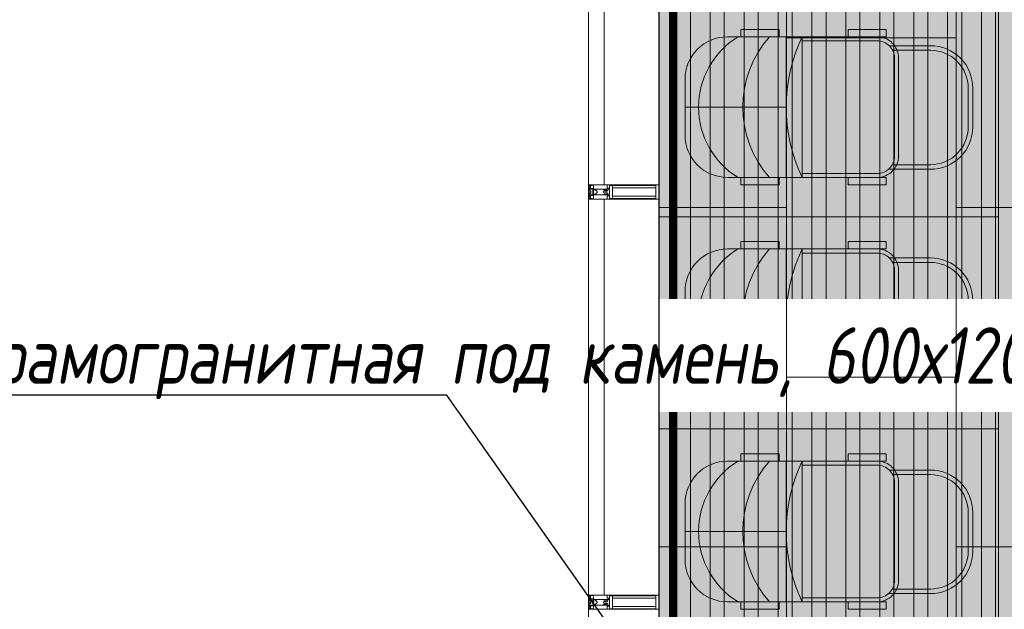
# Model space of a CAD drawing. Header units: millimetres. Extents: x -173851 to 481338, y -267897 to -21875.
# Tile 236 of 256: x -30457 to -26973, y -81910 to -79825. Entities that reach past the tile are written whole.
import ezdxf
from ezdxf import colors
from ezdxf.entities.mleader import LeaderData, LeaderLine
from ezdxf.math import Vec2, Vec3

# ---------------------------------------------------------------- set-up
doc = ezdxf.new("R2010")
doc.units = ezdxf.units.MM
for name, pattern in [('( Hidden )', [0.375, 0.25, -0.125]), ('-d1-01', [1, 0, -1]), ('DASHDOT', [25.4, 12.7, -6.35, 0, -6.35])]:
    doc.linetypes.add(name, pattern=pattern)
doc.layers.get('Defpoints').update_dxf_attribs({"color": 31})
for name, color, linetype, lineweight, true_color in [('_Разделитель помещений_', 7, '-d1-01', 5, 0x0080c0), ('dim_razv', 7, 'DASHDOT', 9, 0x0d1b0d), ('pol', 7, 'Continuous', 15, 0x55666d)]:
    doc.layers.add(name, color=color, linetype=linetype, lineweight=lineweight, true_color=true_color)
for name, color, linetype, lineweight in [('dim_meb', 252, 'Continuous', 5), ('meb', 26, 'Continuous', 15), ('pot sh', 183, 'Continuous', 15), ('Импосты витража', 7, 'Continuous', 5), ('Панели витража', 7, 'Continuous', 5), ('Перекрытия', 7, 'Continuous', 5), ('Стены', 7, 'Continuous', 5), ('Элементы узлов', 7, 'Continuous', 5)]:
    doc.layers.add(name, color=color, linetype=linetype, lineweight=lineweight)
doc.styles.add('In tre', font='isocpeur.ttf', dxfattribs={"width": 0.8, "oblique": 10})

# ---------------------------------------------------------------- blocks, each defined once
blk = doc.blocks.new('*U445')
at = {"layer": 'meb', "color": 252, "linetype": '( Hidden )', "ltscale": 8}
blk.add_lwpolyline([(-375, 600), (375, 600), (375, -600), (-375, -600)], close=True, dxfattribs=at)
blk = doc.blocks.new('*U446')
at = {"layer": 'meb', "color": 0, "linetype": 'ByBlock', "lineweight": -2, "transparency": 16777216}
for p in [(-5250, 0), (-4500, 0), (-3750, 0)]:
    blk.add_blockref('*U445', p, dxfattribs=at)
blk = doc.blocks.new('A$C07c7388e')
at = {"layer": 'meb', "linetype": 'ByBlock', "true_color": 0xc0ada0, "transparency": 33554610}
h = blk.add_hatch(color=253, dxfattribs=at)
h.dxf.hatch_style = 1
edge = h.paths.add_edge_path()
edge.add_line((509, 408.4), (509, 680.3))
edge.add_arc((448.3, 680.3), 60.7, 0, 90)
edge.add_line((448.3, 741), (101, 741))
edge.add_arc((101, 680.3), 60.7, 90, 180)
edge.add_line((40.3, 680.3), (40.3, 415.1))
edge.add_line((40.3, 415.1), (26, 415.1))
edge.add_arc((274.6, 923.3), 565.7, 243.9267, 294.4753)
at = {"layer": 'meb', "linetype": 'ByBlock', "true_color": 0xc0ada0, "transparency": 33554534}
h = blk.add_hatch(color=253, dxfattribs=at)
h.dxf.hatch_style = 1
h.paths.add_polyline_path([(29.5, 182, 0.478758), (176, 0), (274.7, 0), (274.7, 47.8, -0.255726)])
h.paths.add_polyline_path([(519.9, 182, -0.255726), (274.7, 47.8), (373.3, 0, 0.478758)])
h.paths.add_polyline_path([(523.3, 187.6), (523.3, 298.5, -0.183001), (274.7, 204.3), (274.7, 47.8, 0.261714)])
h.paths.add_polyline_path([(274.7, 204.3, -0.183001), (26, 298.5), (26, 187.6, 0.261714), (274.7, 47.8)])
h.paths.add_polyline_path([(274.7, 357.7), (26, 357.7), (26, 298.5, 0.183001), (274.7, 204.3)])
h.paths.add_polyline_path([(523.3, 357.7), (274.7, 357.7), (274.7, 204.3, 0.183001), (523.3, 298.5)])
h.paths.add_polyline_path([(523.3, 415.1, -0.114069), (274.7, 357.7), (523.3, 357.7)])
h.paths.add_polyline_path([(26, 415.1), (26, 357.7), (274.7, 357.7, -0.114069)])
h.paths.add_polyline_path([(274.7, 47.8), (274.7, 0), (373.3, 0)], flags=17)
at = {"layer": 'meb', "linetype": 'ByBlock'}
for points in [[(494.4, 719.1), (494.4, 868.3, 0.414214), (344.4, 1018.3), (207.4, 1018.3, 0.414214), (57.4, 868.3), (57.4, 722.5)], [(478.1, 733.2), (478.1, 868.3, 0.414214), (344.4, 1002), (207.4, 1002, 0.414214), (73.6, 868.3), (73.6, 734.5)], [(509, 415.1), (509, 680.3, 0.414214), (448.3, 741), (101, 741, 0.414214), (40.3, 680.3), (40.3, 415.1)], [(523.3, 415.1, -0.231145), (26, 415.1)], [(523.3, 298.5, -0.378684), (26, 298.5)], [(523.3, 187.6, -0.561917), (26, 187.6)]]:
    blk.add_lwpolyline(points, format="xyb", dxfattribs=at)
blk.add_lwpolyline([(448.3, 755.3), (101, 755.3, 0.414214), (26, 680.3), (26, 150, 0.414214), (176, 0), (373.3, 0, 0.414214), (523.3, 150), (523.3, 680.3, 0.414214)], format="xyb", close=True, dxfattribs=at)
for points in [[(26, 577.4), (0, 577.4), (0, 712.2), (26, 712.2)], [(523.3, 577.4), (549.3, 577.4), (549.3, 712.2), (523.3, 712.2)], [(523.3, 415.1), (26, 415.1), (26, 357.7), (523.3, 357.7)], [(26, 197.9), (0, 197.9), (0, 332.7), (26, 332.7)], [(523.3, 197.9), (549.3, 197.9), (549.3, 332.7), (523.3, 332.7)]]:
    blk.add_lwpolyline(points, close=True, dxfattribs=at)
blk.add_lwpolyline([(274.7, 357.7), (274.7, 0)], dxfattribs=at)
blk = doc.blocks.new('*U447')
at = {"layer": 'meb', "linetype": 'ByBlock'}
blk.add_blockref('A$C07c7388e', (-274.7, -509.1), dxfattribs=at)
blk = doc.blocks.new('*U448')
at = {"layer": 'dim_meb', "color": 0, "linetype": 'ByBlock', "lineweight": -2, "transparency": 16777216}
for p in [(750, 0), (1500, 0), (2250, 0)]:
    blk.add_blockref('*U447', p, dxfattribs=at)
blk = doc.blocks.new('*U459')
at = {"layer": 'pot sh', "color": 252, "linetype": 'ByBlock', "lineweight": 0}
blk.add_lwpolyline([(-2599.3, -25), (4630.7, -25), (4630.7, 25), (-2599.3, 25)], close=True, dxfattribs=at)
blk = doc.blocks.new('*U460')
at = {"layer": 'pot sh', "color": 0, "linetype": 'ByBlock', "lineweight": -2, "transparency": 16777216}
for p in [(0, 1080), (0, 960), (0, 840), (0, 720), (0, 600), (0, 480), (0, 360), (0, 240), (0, 120), (0, 0)]:
    blk.add_blockref('*U459', p, dxfattribs=at)
blk = doc.blocks.new('System Panel - A_PAN_Glass-5043098-50_AS_Plan_L01_Маркировочный - зависимый 4')
at = {"layer": 'Панели витража'}
for p, q in [((700, 0), (-700, 0)), ((-700, 0), (-700, -55)), ((700, -55), (700, 0)), ((-700, -55), (700, -55))]:
    blk.add_line(p, q, dxfattribs=at)
blk = doc.blocks.new('Rectangular Mullion - R_StandardFrame_50Wx250H-3268715-50_AS_Plan_L01_Маркировочный - зависимый 4')
at = {"layer": 'Импосты витража'}
for p, q in [((58108.7, 56833.4), (58108.7, 58283.4)), ((58108.7, 58283.4), (58108.7, 56833.4)), ((58358.7, 58283.4), (58358.7, 56833.4)), ((58358.7, 58283.4), (58358.7, 56833.4))]:
    blk.add_line(p, q, dxfattribs=at)
blk = doc.blocks.new('Rectangular Mullion - 50Wx250H-V11-50_AS_Plan_L01_Маркировочный - зависимый 4')
at = {"layer": 'Элементы узлов'}
for p, q in [((-25, 65.2), (-25, 250)), ((-25, 250), (0, 250)), ((25, 250), (0, 250)), ((25, 65.2), (25, 250)), ((-23, 237.3), (0, 237.3)), ((-23, 237.3), (-23, 73.6)), ((-14.9, 84), (-14.9, 237.3)), ((23, 237.3), (0, 237.3)), ((14.9, 84), (14.9, 237.3)), ((23, 237.3), (23, 73.6)), ((0, 84), (-23, 84)), ((-0.5, 73.6), (-23, 73.6)), ((-14, 71.3), (-14, 65.2)), ((-10, 71.3), (-14, 71.3)), ((-10, 53), (-10, 71.3)), ((0, 84), (23, 84)), ((0.5, 73.6), (23, 73.6)), ((10, 71.3), (14, 71.3)), ((10, 53), (10, 71.3)), ((14, 71.3), (14, 65.2)), ((-14, 65.2), (-25, 65.2)), ((-8.7, 53), (-10, 53)), ((-10, 53), (-10, 17)), ((-8.7, 53), (-7, 54.7)), ((-7, 65.2), (-5.9, 67.3)), ((-7, 65.2), (-7, 54.7)), ((-4.1, 67.3), (-5.9, 67.3)), ((-4.1, 67.3), (-2.9, 65.1)), ((-2.9, 65.1), (-2.9, 54.6)), ((-1.3, 53), (-2.9, 54.6)), ((0, 53), (-1.3, 53)), ((0, 53), (1.3, 53)), ((1.3, 53), (2.9, 54.6)), ((4.1, 67.3), (2.9, 65.1)), ((2.9, 65.1), (2.9, 54.6)), ((4.1, 67.3), (5.9, 67.3)), ((7, 65.2), (5.9, 67.3)), ((7, 65.2), (7, 54.7)), ((8.7, 53), (7, 54.7)), ((8.7, 53), (10, 53)), ((10, 53), (10, 17)), ((14, 65.2), (25, 65.2)), ((-23.8, 14.6), (-25, 14.2)), ((-25, 0), (-25, 14.2)), ((-22.3, 17), (-23.8, 17)), ((-23.8, 17), (-23.8, 14.6)), ((-22.5, 10.6), (-23.8, 14.6)), ((-22.5, 10.6), (-23.7, 9.9)), ((-23.7, 1.3), (-23.7, 9.9)), ((-23.7, 1.3), (-11.8, 1.3)), ((-23.2, 10.2), (-22.5, 8)), ((-22.5, 8), (-22.5, 4.5)), ((-21.3, 4.5), (-22.5, 4.5)), ((-22.3, 17), (-22.3, 16)), ((-22.3, 16), (-21.3, 16)), ((-19, 17.6), (-21.3, 16)), ((-21.3, 4.5), (-21.3, 6.5)), ((-21.3, 6.5), (-14.2, 6.5)), ((-18.4, 16.6), (-19, 17.6)), ((-7.4, 16.6), (-18.4, 16.6)), ((-14.2, 6.5), (-14.2, 4.5)), ((-13.2, 4.5), (-14.2, 4.5)), ((-13.2, 4.5), (-12.2, 7.2)), ((-12.7, 7.6), (-11.3, 11.4)), ((-12.7, 7.6), (-11.8, 6.9)), ((-12.2, 9), (-12.2, 14.8)), ((-12.2, 14.8), (0, 14.8)), ((-11.8, 1.3), (-11.8, 6.9)), ((-10.5, 11.2), (-11.3, 11.4)), ((-10.5, 1.5), (-10.5, 11.2)), ((-4.8, 1.5), (-10.5, 1.5)), ((-10, 17), (-7.5, 17)), ((-8.5, 23), (-1.5, 30)), ((-8.5, 18.5), (-8.5, 23)), ((-7.5, 18.5), (-8.5, 18.5)), ((-7.5, 17), (-7.5, 18.5)), ((-7.4, 18), (-7.4, 16.6)), ((-2.6, 18), (-7.4, 18)), ((0, 8), (-4.8, 8)), ((-4.8, 1.5), (-4.8, 8)), ((-2.6, 18), (-2.6, 16.8)), ((-2.6, 16.8), (0, 16.8)), ((-1.5, 30), (0, 30)), ((1.5, 30), (0, 30)), ((2.6, 16.8), (0, 16.8)), ((0, 14.8), (0, 16.8)), ((0, 14.8), (0, 16.8)), ((12.2, 14.8), (0, 14.8)), ((0, 0), (0, 8)), ((0, 8), (4.8, 8)), ((0, 0), (0, 8)), ((8.5, 23), (1.5, 30)), ((2.6, 18), (2.6, 16.8)), ((2.6, 18), (7.4, 18)), ((4.8, 1.5), (4.8, 8)), ((4.8, 1.5), (10.5, 1.5)), ((7.4, 18), (7.4, 16.6)), ((7.4, 16.6), (18.4, 16.6)), ((7.5, 18.5), (8.5, 18.5)), ((7.5, 17), (7.5, 18.5)), ((10, 17), (7.5, 17)), ((8.5, 18.5), (8.5, 23)), ((10.5, 11.2), (11.3, 11.4)), ((10.5, 1.5), (10.5, 11.2)), ((12.7, 7.6), (11.3, 11.4)), ((12.7, 7.6), (11.8, 6.9)), ((11.8, 1.3), (11.8, 6.9)), ((23.7, 1.3), (11.8, 1.3)), ((12.2, 9), (12.2, 14.8)), ((13.2, 4.5), (12.2, 7.2)), ((13.2, 4.5), (14.2, 4.5)), ((21.3, 6.5), (14.2, 6.5)), ((14.2, 6.5), (14.2, 4.5)), ((18.4, 16.6), (19, 17.6)), ((19, 17.6), (21.3, 16)), ((22.3, 16), (21.3, 16)), ((21.3, 4.5), (21.3, 6.5)), ((21.3, 4.5), (22.5, 4.5)), ((22.3, 17), (22.3, 16)), ((22.3, 17), (23.8, 17)), ((22.5, 10.6), (23.8, 14.6)), ((22.5, 10.6), (23.7, 9.9)), ((23.2, 10.2), (22.5, 8)), ((22.5, 8), (22.5, 4.5)), ((23.7, 1.3), (23.7, 9.9)), ((23.8, 17), (23.8, 14.6)), ((23.8, 14.6), (25, 14.2)), ((25, 0), (25, 14.2)), ((-25, 0), (0, 0)), ((25, 0), (0, 0))]:
    blk.add_line(p, q, dxfattribs=at)
for centre, start, end in [((-0.5, 73.1), 360, 90), ((0.5, 73.1), 90, 180)]:
    blk.add_arc(centre, 0.5, start, end, dxfattribs=at)
blk = doc.blocks.new('Rectangular Mullion - R_StandardFrame_50Wx250H-5043096-50_AS_Plan_L01_Маркировочный - зависимый 4')
at = {"layer": 'Импосты витража', "lineweight": 9}
for p, q in [((-25, 0), (-25, 250)), ((-25, 250), (25, 250)), ((25, 250), (25, 0)), ((25, 0), (-25, 0))]:
    blk.add_line(p, q, dxfattribs=at)
blk = doc.blocks.new('Rectangular Mullion - R_StandardFrame_50Wx250H-4370839-50_AS_Plan_L01_Маркировочный - зависимый 4')
at = {"layer": 'Импосты витража'}
for p, q in [((58108.7, 59708.4), (58358.7, 59708.4)), ((58358.7, 59708.4), (58108.7, 59708.4)), ((58108.7, 58283.4), (58108.7, 59708.4)), ((58108.7, 59708.4), (58108.7, 58283.4)), ((58358.7, 59708.4), (58358.7, 58283.4)), ((58358.7, 59708.4), (58358.7, 58283.4))]:
    blk.add_line(p, q, dxfattribs=at)
blk = doc.blocks.new('RST_AR_KMN_R22_SLB_FCD_rvt-1-50_AS_Plan_L01_Маркировочный - зависимый 4')
at = {"layer": 'Импосты витража', "lineweight": 5}
for name, p in [('Rectangular Mullion - R_StandardFrame_50Wx250H-4370839-50_AS_Plan_L01_Маркировочный - зависимый 4', (0, 0)), ('Rectangular Mullion - R_StandardFrame_50Wx250H-3268715-50_AS_Plan_L01_Маркировочный - зависимый 4', (0, 0)), ('Rectangular Mullion - R_StandardFrame_50Wx250H-3268715-50_AS_Plan_L01_Маркировочный - зависимый 4', (0, -1450))]:
    blk.add_blockref(name, p, dxfattribs=at)
at = {"layer": 'Импосты витража', "lineweight": 5, "extrusion": (0, 0, -1), "rotation": 90.0000000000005}
for name, p in [('Rectangular Mullion - 50Wx250H-V11-50_AS_Plan_L01_Маркировочный - зависимый 4', (-58108.7, 58283.4)), ('Rectangular Mullion - R_StandardFrame_50Wx250H-5043096-50_AS_Plan_L01_Маркировочный - зависимый 4', (-58108.7, 58283.4)), ('Rectangular Mullion - 50Wx250H-V11-50_AS_Plan_L01_Маркировочный - зависимый 4', (-58108.7, 56833.4)), ('Rectangular Mullion - R_StandardFrame_50Wx250H-5043096-50_AS_Plan_L01_Маркировочный - зависимый 4', (-58108.7, 56833.4))]:
    blk.add_blockref(name, p, dxfattribs=at)
at = {"layer": 'Панели витража', "lineweight": 5, "rotation": 89.99999999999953}
for p in [(58108.7, 59008.4), (58108.7, 57558.4)]:
    blk.add_blockref('System Panel - A_PAN_Glass-5043098-50_AS_Plan_L01_Маркировочный - зависимый 4', p, dxfattribs=at)

msp = doc.modelspace()

# ---------------------------------------------------------------- hatches: boundary and pattern name
at = {"layer": 'pol', "true_color": 0xa6a6a6}
h = msp.add_hatch(color=253, dxfattribs=at)
h.dxf.hatch_style = 1
h.paths.add_polyline_path([(-28194.9, -86219.6), (-28194.9, -78989.6), (-24044.1, -78989.6), (-24044.1, -83819.6), (-24764.1, -83819.6), (-24764.1, -86789.6), (-25324.1, -86789.6), (-25324.1, -86219.6)])
edge = h.paths.add_edge_path(flags=17)
edge.add_line((-21196.4, -78088.3), (-21194.7, -81039.2))
edge.add_arc((-21794.7, -81039.6), 600, -89.9728, 0.0341, ccw=False)
edge.add_line((-21794.4, -81639.6), (-21795, -81639.6))
edge.add_arc((-21794.7, -82239.6), 600, 90.0272, 180.0302)
edge.add_line((-22394.7, -82239.9), (-22392.5, -86439.9))
edge.add_arc((-21792.5, -86439.6), 600, 180.0302, 270)
edge.add_line((-21792.5, -87039.6), (-21191.9, -87039.6))
edge.add_line((-21191.9, -87039.6), (-21191.9, -87639.6))
edge.add_line((-21191.9, -87639.6), (-22392.2, -87639.6))
edge.add_arc((-22392.2, -87039.6), 600, 180.0272, 270, ccw=False)
edge.add_line((-22992.2, -87039.9), (-22995, -81040.2))
edge.add_arc((-22395, -81039.9), 600, 90.0272, 180.0272, ccw=False)
edge.add_line((-22395.3, -80439.9), (-22394.9, -80439.9))
edge.add_arc((-22395.2, -79839.9), 600, 270.0272, 360.041)
edge.add_line((-21795.2, -79839.4), (-21796.4, -78088.7))
edge.add_line((-21796.4, -78088.7), (-21196.4, -78088.3))
edge = h.paths.add_edge_path()
edge.add_line((-22867.5, -76990.4), (-23694.1, -76990.4))
edge.add_line((-23694.1, -76990.4), (-23694.1, -77594.6))
edge.add_line((-23694.1, -77594.6), (-24044.1, -77597.1))
edge.add_line((-24044.1, -77597.1), (-24044.1, -77189.6))
edge.add_line((-24044.1, -77189.6), (-25494.1, -77189.6))
edge.add_line((-25494.1, -77189.6), (-25494.1, -76590.4))
edge.add_line((-25494.1, -76590.4), (-28193.3, -76590.4))
edge.add_line((-28193.3, -76590.4), (-28193.3, -78489.6))
edge.add_line((-28193.3, -78489.6), (-26544.1, -78489.6))
edge.add_line((-26544.1, -78489.6), (-26544.1, -78789.6))
edge.add_line((-26544.1, -78789.6), (-23694.1, -78789.6))
edge.add_line((-23694.1, -78789.6), (-23694.1, -88739.6))
edge.add_line((-23694.1, -88739.6), (-21194.1, -88739.6))
edge.add_line((-21194.1, -88739.6), (-21194.1, -82839.6))
edge.add_line((-21194.1, -82839.6), (-19994.1, -82839.6))
edge.add_line((-19994.1, -82839.6), (-19994.1, -82339.3))
edge.add_line((-19994.1, -82339.3), (-19124.1, -82339.3))
edge.add_line((-19124.1, -82339.3), (-19124.5, -76989.6))
edge.add_line((-19124.5, -76989.6), (-19950.5, -76989.6))
edge.add_arc((-21409.1, -76639.6), 1500, 193.5248, 346.5066, ccw=False)
h.paths.add_polyline_path([(-20994.1, -85539.6), (-13744.1, -85539.6), (-13744.1, -87839.6), (-13844.1, -87839.6), (-15094.1, -87839.6), (-20994.1, -87839.6)])
h.paths.add_polyline_path([(-16689.1, -94339.6), (-13849.1, -94339.6), (-13849.1, -92289.6), (-16689.1, -92289.6)], flags=17)
edge = h.paths.add_edge_path(flags=17)
edge.add_line((-11143.6, -92489.6), (-11144.1, -92489.6))
edge.add_arc((-11144.1, -91889.6), 600, 180.0308, 270, ccw=False)
edge.add_line((-11744.1, -91889.9), (-11747, -86488.8))
edge.add_arc((-12347, -86489.2), 600, 0.0308, 90.0272)
edge.add_line((-12347.2, -85889.2), (-13544.4, -85889.7))
edge.add_line((-13544.4, -85889.7), (-13544.1, -86489.8))
edge.add_line((-13544.1, -86489.8), (-12947.1, -86489.6))
edge.add_arc((-12946.8, -87089.6), 600, 0.0282, 90.0272, ccw=False)
edge.add_line((-12346.8, -87089.3), (-12343.9, -93089.9))
edge.add_arc((-11743.9, -93089.6), 600, 180.0282, 270)
edge.add_line((-11743.9, -93689.6), (-11143.6, -93689.6))
edge.add_line((-11143.6, -93689.6), (-11143.6, -92489.6))
h.paths.add_polyline_path([(-9564.1, -93089.6), (-9564.1, -96089.6), (-11144.1, -96089.6), (-11144.1, -96739.6), (-12744.1, -96739.6), (-12744.1, -95339.6), (-13094.1, -95339.6), (-13094.1, -93889.6), (-13544.1, -93889.6), (-13544.1, -92089.6), (-16694.1, -92089.6), (-16694.1, -90539.6), (-13194.1, -90539.6), (-13194.1, -89459.6), (-13544.1, -89459.6), (-13544.1, -84414.6), (-13144.1, -84414.6), (-13144.1, -82839.6), (-13244.1, -82839.6), (-13244.1, -81089.6), (-13544.1, -81089.6), (-13544.1, -80639.6), (-11544.1, -80639.6), (-11544.1, -82739.6), (-11443.8, -82739.6), (-11443.8, -84414.6), (-11144.1, -84414.6), (-11144.1, -87509.6), (-11514.1, -87509.6), (-11514.1, -90539.6), (-11144.1, -90539.6), (-11144.1, -93089.6)])
edge = h.paths.add_edge_path()
edge.add_line((-11146.6, -93089.6), (-10789.1, -93089.6))
edge.add_line((-10789.1, -93089.6), (-10789.1, -92609.6))
edge.add_line((-10789.1, -92609.6), (-7945.5, -92609.6))
edge.add_line((-7945.5, -92609.6), (-7345.5, -92609.6))
edge.add_line((-7345.5, -92609.6), (-7343, -100889.8))
edge.add_arc((-7943, -100889.5), 600, 270.0253, 359.976, ccw=False)
edge.add_arc((-7942.4, -102089.5), 600, 90.0272, 180.0285)
edge.add_line((-8542.4, -102089.8), (-8540.8, -104839.6))
edge.add_line((-8540.8, -104839.6), (-9140.8, -104839.6))
edge.add_line((-9140.8, -104839.6), (-9142.7, -100889.8))
edge.add_arc((-8542.7, -100889.5), 600, 90.0272, 180.0283, ccw=False)
edge.add_line((-8543, -100289.5), (-8543, -100289.5))
edge.add_arc((-8543.3, -99689.5), 600, 270.0272, 360.0237)
edge.add_line((-7943.3, -99689.3), (-7945.2, -94289.3))
edge.add_arc((-8545.2, -94289.6), 600, 0.0237, 90)
edge.add_line((-8545.2, -93689.6), (-11146.6, -93689.6))
edge.add_line((-11146.6, -93689.6), (-11146.6, -93089.6))
edge = h.paths.add_edge_path(flags=17)
edge.add_line((-10944.2, -102689.6), (-10342.1, -102689.6))
edge.add_arc((-10342.1, -102089.6), 600, 270, 360.0274)
edge.add_line((-9742.1, -102089.3), (-9743.2, -99689.8))
edge.add_arc((-9143.2, -99689.6), 600, 90.0272, 180.0274, ccw=False)
edge.add_arc((-9143.5, -98489.6), 600, 270, 358.255)
edge.add_line((-8543.8, -98507.8), (-8544.6, -96689.3))
edge.add_arc((-9144.6, -96689.6), 600, 0.0271, 90)
edge.add_line((-9144.6, -96089.6), (-9944.1, -96089.6))
edge.add_line((-9944.1, -96089.6), (-9944.1, -97289.6))
edge.add_line((-9944.1, -97289.6), (-10944.1, -97289.6))
edge.add_line((-10944.1, -97289.6), (-10944.2, -102689.6))
edge = h.paths.add_edge_path()
edge.add_line((-10144.1, -96089.6), (-10144.1, -97289.6))
edge.add_line((-10144.1, -97289.6), (-10944.1, -97289.6))
edge.add_line((-10944.1, -97289.6), (-10944.1, -105838.8))
edge.add_line((-10944.1, -105838.8), (-9144.1, -105838.8))
edge.add_line((-9144.1, -105838.8), (-9144.1, -104839.6))
edge.add_line((-9144.1, -104839.6), (-8144.1, -104839.6))
edge.add_line((-8144.1, -104839.6), (-8144.1, -105839.6))
edge.add_line((-8144.1, -105839.6), (-6645.8, -105838.8))
edge.add_line((-6645.8, -105838.8), (-6635, -105820.1))
edge.add_line((-6635, -105820.1), (-6615.1, -105831.6))
edge.add_line((-6615.1, -105831.6), (-6611.5, -105825.2))
edge.add_arc((-5869.2, -104539.6), 1484.5, -59.0308, 240, ccw=False)
edge.add_line((-5105.3, -105812.5), (-5094.2, -105839.7))
edge.add_line((-5094.2, -105839.7), (-3444.1, -105839.6))
edge.add_line((-3444.1, -105839.6), (-3444.1, -104839.6))
edge.add_line((-3444.1, -104839.6), (-2644.1, -104839.6))
edge.add_line((-2644.1, -104839.6), (-2644.1, -100989.6))
edge.add_line((-2644.1, -100989.6), (-3444.2, -100989.6))
edge.add_line((-3444.2, -100989.6), (-3444.2, -99989.6))
edge.add_line((-3444.2, -99989.6), (-2644.1, -99989.6))
edge.add_line((-2644.1, -99989.6), (-2644.1, -97789.6))
edge.add_line((-2644.1, -97789.6), (-5594.1, -97789.6))
edge.add_line((-5594.1, -97789.6), (-5594.1, -98089.6))
edge.add_line((-5594.1, -98089.6), (-6494.1, -98089.6))
edge.add_line((-6494.1, -98089.6), (-6494.1, -97089.6))
edge.add_line((-6494.1, -97089.6), (-5794.1, -97089.6))
edge.add_line((-5794.1, -97089.6), (-5794.1, -92589.6))
edge.add_line((-5794.1, -92589.6), (-10794.2, -92589.6))
edge.add_line((-10794.2, -92589.6), (-10794.2, -93089.6))
edge.add_line((-10794.2, -93089.6), (-9564.1, -93089.6))
edge.add_line((-9564.1, -93089.6), (-9564.1, -96089.6))
edge.add_line((-9564.1, -96089.6), (-10144.1, -96089.6))
edge.add_line((-10144.1, -96089.6), (-10144.1, -96089.6))
at = {"layer": 'pot sh', "linetype": 'ByBlock', "lineweight": 0}
h = msp.add_hatch(color=7, dxfattribs=at)
h.dxf.hatch_style = 1
h.paths.add_polyline_path([(-24174.1, -78989.6), (-24174.1, -83819.6), (-24124.1, -83819.6), (-24124.1, -78989.6)])
h.paths.add_polyline_path([(-24294.1, -78989.6), (-24294.1, -83819.6), (-24244.1, -83819.6), (-24244.1, -78989.6)])
h.paths.add_polyline_path([(-24414.1, -78989.6), (-24414.1, -83819.6), (-24364.1, -83819.6), (-24364.1, -78989.6)])
h.paths.add_polyline_path([(-24534.1, -78989.6), (-24534.1, -83819.6), (-24484.1, -83819.6), (-24484.1, -78989.6)])
h.paths.add_polyline_path([(-24654.1, -78989.6), (-24654.1, -83819.6), (-24604.1, -83819.6), (-24604.1, -78989.6)])
h.paths.add_polyline_path([(-24774.1, -78989.6), (-24774.1, -83819.6), (-24724.1, -83819.6), (-24724.1, -78989.6)])
h.paths.add_polyline_path([(-24894.1, -78989.6), (-24914.4, -86789.6), (-24864.4, -86789.6), (-24844.1, -78989.6)])
h.paths.add_polyline_path([(-25014.1, -78989.6), (-25014.1, -86789.6), (-24964.1, -86789.6), (-24964.1, -78989.6)])
h.paths.add_polyline_path([(-25134.1, -78989.6), (-25134.1, -86789.6), (-25084.1, -86789.6), (-25084.1, -78989.6)])
h.paths.add_polyline_path([(-25254.1, -78989.6), (-25254.1, -86789.6), (-25204.1, -86789.6), (-25204.1, -78989.6)])
h.paths.add_polyline_path([(-28014.1, -78989.6), (-28014.1, -86219.6), (-27964.1, -86219.6), (-27964.1, -78989.6)])
h.paths.add_polyline_path([(-27894.1, -78989.6), (-27894.1, -86219.6), (-27844.1, -86219.6), (-27844.1, -78989.6)])
h.paths.add_polyline_path([(-27774.1, -78989.6), (-27774.1, -86219.6), (-27724.1, -86219.6), (-27724.1, -78989.6)])
h.paths.add_polyline_path([(-27654.1, -78989.6), (-27654.1, -86219.6), (-27604.1, -86219.6), (-27604.1, -78989.6)])
h.paths.add_polyline_path([(-27534.1, -78989.6), (-27534.1, -86219.6), (-27484.1, -86219.6), (-27484.1, -78989.6)])
h.paths.add_polyline_path([(-27414.1, -78989.6), (-27414.1, -86219.6), (-27364.1, -86219.6), (-27364.1, -78989.6)])
h.paths.add_polyline_path([(-27294.1, -78989.6), (-27294.1, -86219.6), (-27244.1, -86219.6), (-27244.1, -78989.6)])
h.paths.add_polyline_path([(-27174.1, -78989.6), (-27174.1, -86219.6), (-27124.1, -86219.6), (-27124.1, -78989.6)])
h.paths.add_polyline_path([(-27054.1, -78989.6), (-27054.1, -86219.6), (-27004.1, -86219.6), (-27004.1, -78989.6)])
h.paths.add_polyline_path([(-26934.1, -78989.6), (-26934.1, -86219.6), (-26884.1, -86219.6), (-26884.1, -78989.6)])
h.paths.add_polyline_path([(-26814.1, -78989.6), (-26814.1, -86219.6), (-26764.1, -86219.6), (-26764.1, -78989.6)])
h.paths.add_polyline_path([(-26694.1, -78989.6), (-26694.1, -86219.6), (-26644.1, -86219.6), (-26644.1, -78989.6)])
h.paths.add_polyline_path([(-26574.1, -78989.6), (-26574.1, -86219.6), (-26524.1, -86219.6), (-26524.1, -78989.6)])
h.paths.add_polyline_path([(-26454.1, -78989.6), (-26454.1, -86219.6), (-26404.1, -86219.6), (-26404.1, -78989.6)])
h.paths.add_polyline_path([(-26334.1, -78989.6), (-26334.1, -86219.6), (-26284.1, -86219.6), (-26284.1, -78989.6)])
h.paths.add_polyline_path([(-28134.1, -78989.6), (-28134.1, -86219.6), (-28084.1, -86219.6), (-28084.1, -78989.6)])
h.paths.add_polyline_path([(-26214.1, -78989.6), (-26214.1, -86219.6), (-26164.1, -86219.6), (-26164.1, -78989.6)])
h.paths.add_polyline_path([(-26094.1, -78989.6), (-26094.1, -86219.6), (-26044.1, -86219.6), (-26044.1, -78989.6)])
h.paths.add_polyline_path([(-25974.1, -78989.6), (-25974.1, -86219.6), (-25924.1, -86219.6), (-25924.1, -78989.6)])
h.paths.add_polyline_path([(-25854.1, -78989.6), (-25854.1, -86219.6), (-25804.1, -86219.6), (-25804.1, -78989.6)])
h.paths.add_polyline_path([(-25734.1, -78989.6), (-25734.1, -86219.6), (-25684.1, -86219.6), (-25684.1, -78989.6)])
h.paths.add_polyline_path([(-25614.1, -78989.6), (-25614.1, -86219.6), (-25564.1, -86219.6), (-25564.1, -78989.6)])
h.paths.add_polyline_path([(-25494.1, -78989.6), (-25494.1, -86219.6), (-25444.1, -86219.6), (-25444.1, -78989.6)])
h.paths.add_polyline_path([(-25374.1, -78989.6), (-25374.1, -86219.6), (-25324.1, -86219.6), (-25324.1, -78989.6)])

# ---------------------------------------------------------------- linework, layer by layer
at = {"layer": 'dim_razv', "color": 172, "linetype": '( Hidden )', "ltscale": 10, "true_color": 0x0000d6, "const_width": 30}
msp.add_lwpolyline([(-28144.9, -86169.6), (-28144.9, -79039.6), (-24094.1, -79039.6), (-24094.1, -83749.6), (-24834.1, -83749.6), (-24834.1, -86739.6), (-25274.1, -86739.6), (-25274.1, -86169.6)], close=True, dxfattribs=at)
at = {"layer": 'Стены'}
msp.add_line((-28194.9, -80409.6), (-28194.9, -79009.6), dxfattribs=at)

# ---------------------------------------------------------------- block references
at = {"layer": 'dim_meb', "linetype": 'ByBlock', "rotation": 270}
msp.add_blockref('*U448', (-27594.1, -79384.6), dxfattribs=at)
at = {"layer": 'meb', "linetype": 'ByBlock', "rotation": 270}
msp.add_blockref('*U446', (-27594.1, -85396.8), dxfattribs=at)
at = {"layer": 'pot sh', "color": 252, "linetype": 'ByBlock', "lineweight": 0, "rotation": 270}
msp.add_blockref('*U460', (-28109.1, -81588.9), dxfattribs=at)

# ---------------------------------------------------------------- next in the draw order: leaders
at = {"layer": 'dim_razv', "color": 0, "linetype": 'ByBlock'}
ml = msp.add_multileader_mtext('Standard', dxfattribs=at)
ml.set_content('Плитка керамогранитная под камень, 600х1200мм', style='In tre')
ml.set_leader_properties()
ml.build(insert=Vec2(0, 0))
ml.multileader.update_dxf_attribs({"text_left_attachment_type": 6, "text_right_attachment_type": 6, "dogleg_length": 1, "arrow_head_size": 0, "scale": 50})
ctx = ml.context
ctx.base_point, ctx.scale, ctx.char_height, ctx.arrow_head_size, ctx.landing_gap_size, ctx.plane_origin = Vec3(-31616.7, -81152.6), 50, 200, 0, 4.5, Vec3(-20717.6, -78994)
ctx.left_attachment, ctx.right_attachment = 6, 6
notes = []
notes.append((ctx, [(0, (1, 1, 0), (-28946.5, -81152.6), (-1, 0), 50, [(0, [(-28144.9, -82289)], 0, [])])]))
ctx.mtext.insert, ctx.mtext.width, ctx.mtext.defined_height, ctx.mtext.flow_direction = Vec3(-31612.2, -80912.6), 2881.793, 696.6, 5
ctx.mtext.has_bg_fill, ctx.mtext.bg_color, ctx.mtext.bg_scale_factor, ctx.mtext.bg_transparency, ctx.mtext.use_window_bg_color = 1, -1027028792, 1.5, 0, 1
for ctx, leaders in notes:
    for number, flags, end, landing, length, lines in leaders:
        leader = LeaderData()
        leader.index, (leader.has_last_leader_line, leader.has_dogleg_vector, leader.attachment_direction) = number, flags
        leader.last_leader_point, leader.dogleg_vector, leader.dogleg_length = Vec3(end), Vec3(landing), length
        for number, points, colour, breaks in lines:
            line = LeaderLine()
            line.index, line.vertices, line.color, line.breaks = number, Vec3.list(points), colors.encode_raw_color(colour), breaks
            leader.lines.append(line)
        ctx.leaders.append(leader)

# ---------------------------------------------------------------- next in the draw order: hatches: boundary and pattern name
at = {"layer": 'pol'}
h = msp.add_hatch(dxfattribs=at)
h.set_pattern_fill('AR-B816', color=256, scale=2.9528, angle=90)
h.set_pattern_definition([(90, (-21194.1, -82839.6), (-600.01, 4e-14), []), (180, (-21194.1, -82839.6), (-600.01, -600.01), [600.01, -600.01])])
edge = h.paths.add_edge_path()
edge.add_line((-22867.5, -76990.4), (-23694.1, -76990.4))
edge.add_line((-23694.1, -76990.4), (-23694.1, -77594.6))
edge.add_line((-23694.1, -77594.6), (-24044.1, -77597.1))
edge.add_line((-24044.1, -77597.1), (-24044.1, -77189.6))
edge.add_line((-24044.1, -77189.6), (-25494.1, -77189.6))
edge.add_line((-25494.1, -77189.6), (-25494.1, -76590.4))
edge.add_line((-25494.1, -76590.4), (-28193.3, -76590.4))
edge.add_line((-28193.3, -76590.4), (-28193.3, -78489.6))
edge.add_line((-28193.3, -78489.6), (-26544.1, -78489.6))
edge.add_line((-26544.1, -78489.6), (-26544.1, -78789.6))
edge.add_line((-26544.1, -78789.6), (-23694.1, -78789.6))
edge.add_line((-23694.1, -78789.6), (-23694.1, -88739.6))
edge.add_line((-23694.1, -88739.6), (-21194.1, -88739.6))
edge.add_line((-21194.1, -88739.6), (-21194.1, -82839.6))
edge.add_line((-21194.1, -82839.6), (-19994.1, -82839.6))
edge.add_line((-19994.1, -82839.6), (-19994.1, -82339.3))
edge.add_line((-19994.1, -82339.3), (-19124.1, -82339.3))
edge.add_line((-19124.1, -82339.3), (-19124.5, -76989.6))
edge.add_line((-19124.5, -76989.6), (-19950.5, -76989.6))
edge.add_arc((-21409.1, -76639.6), 1500, 193.5248, 346.5066, ccw=False)
h = msp.add_hatch(dxfattribs=at)
h.set_pattern_fill('AR-B816', color=256, scale=2.9528, angle=90)
h.set_pattern_definition([(90, (-10944.1, -97290), (-600.009, 4e-14), []), (180, (-10944.1, -97290), (-600.009, -600.009), [600.01, -600.01])])
h.paths.add_polyline_path([(-28194.9, -86219.6), (-28194.9, -78989.6), (-24044.1, -78989.6), (-24044.1, -83819.6), (-24764.1, -83819.6), (-24764.1, -86789.6), (-25324.1, -86789.6), (-25324.1, -86219.6)])

# ---------------------------------------------------------------- next in the draw order: linework, layer by layer
at = {"layer": '_Разделитель помещений_'}
msp.add_line((-28194.1, -76789.6), (-28194.1, -89089.6), dxfattribs=at)
at = {"layer": 'Defpoints', "linetype": 'ByBlock'}
msp.add_lwpolyline([(-28194.9, -86219.6), (-28194.9, -78989.6), (-24044.1, -78989.6), (-24044.1, -83819.6), (-24764.1, -83819.6), (-24764.1, -86789.6), (-25324.1, -86789.6), (-25324.1, -86219.6)], close=True, dxfattribs=at)
at = {"layer": 'Перекрытия'}
for p, q in [((-28194.1, -89089.6), (-28194.1, -76589.6)), ((-28194.1, -86219.6), (-28194.1, -78989.6)), ((-28194.1, -78989.6), (-28194.1, -86219.6))]:
    msp.add_line(p, q, dxfattribs=at)
at = {"layer": 'Стены'}
for p, q in [((-28194.1, -76789.6), (-28194.1, -89089.6)), ((-28194.1, -89089.6), (-28194.1, -76789.6)), ((-28194.1, -89089.6), (-28194.1, -78889.6)), ((-28194.1, -78889.6), (-28194.1, -89089.6)), ((-28194.9, -81859.6), (-28194.9, -80459.6))]:
    msp.add_line(p, q, dxfattribs=at)

# ---------------------------------------------------------------- next in the draw order: block references
at = {"lineweight": 5}
msp.add_blockref('RST_AR_KMN_R22_SLB_FCD_rvt-1-50_AS_Plan_L01_Маркировочный - зависимый 4', (-86552.8, -138718), dxfattribs=at)

doc.saveas('drawing.dxf')
